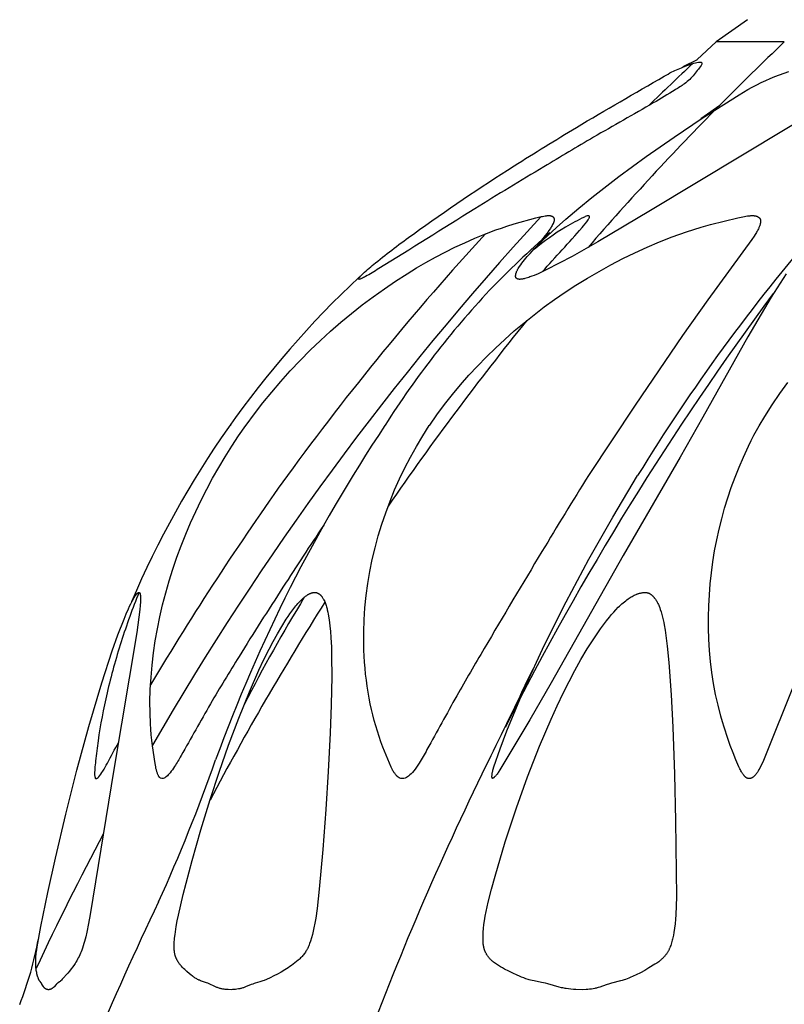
# Model space of a CAD drawing. Header units: millimetres. Extents: x 1250 to 1725, y 0 to 1655.
# Tile 115 of 256: x 1423 to 1441, y 1017 to 1040. Entities that reach past the tile are written whole.
import ezdxf

# ---------------------------------------------------------------- set-up
doc = ezdxf.new("R2010")
doc.units = ezdxf.units.MM
doc.header["$MEASUREMENT"] = 0
doc.layers.add('Crea2D$visibili$tangenti', color=7, linetype='Continuous', true_color=0x000000)

msp = doc.modelspace()

# ---------------------------------------------------------------- linework, layer by layer
at = {"layer": 'Crea2D$visibili$tangenti'}
for p, q in [((1440.469, 1040.46), (1439.721, 1039.927)), ((1439.721, 1039.927), (1439.271, 1039.51)), ((1441.353, 1039.927), (1439.721, 1039.927)), ((1438.934, 1039.337), (1439.273, 1039.508)), ((1439.358, 1038.094), (1439.808, 1038.417)), ((1428.117, 1030.757), (1428.108, 1030.745))]:
    msp.add_line(p, q, dxfattribs=at)
for points in [[(1442.512, 1038.521), (1438.154, 1035.89), (1436.89, 1035.143), (1436.28, 1034.795), (1435.971, 1034.629), (1435.657, 1034.47), (1435.561, 1034.425), (1435.465, 1034.381), (1435.367, 1034.339), (1435.318, 1034.32), (1435.268, 1034.302), (1435.239, 1034.291), (1435.209, 1034.282), (1435.179, 1034.273), (1435.149, 1034.265), (1435.134, 1034.261), (1435.119, 1034.258), (1435.104, 1034.255), (1435.089, 1034.252), (1435.073, 1034.25), (1435.058, 1034.248), (1435.042, 1034.246), (1435.027, 1034.245), (1435.024, 1034.245), (1435.022, 1034.245), (1435.02, 1034.245), (1435.017, 1034.245), (1435.014, 1034.245), (1435.012, 1034.245), (1435.009, 1034.246), (1435.006, 1034.246), (1435.003, 1034.246), (1435.001, 1034.247), (1434.998, 1034.247), (1434.995, 1034.248), (1434.992, 1034.249), (1434.989, 1034.249), (1434.986, 1034.25), (1434.983, 1034.251), (1434.98, 1034.252), (1434.977, 1034.253), (1434.974, 1034.254), (1434.971, 1034.255), (1434.968, 1034.256), (1434.966, 1034.257), (1434.963, 1034.259), (1434.96, 1034.26), (1434.958, 1034.262), (1434.955, 1034.263), (1434.954, 1034.264), (1434.953, 1034.265), (1434.952, 1034.266), (1434.95, 1034.266), (1434.949, 1034.267), (1434.948, 1034.268), (1434.947, 1034.269), (1434.946, 1034.27), (1434.945, 1034.271), (1434.944, 1034.272), (1434.943, 1034.273), (1434.942, 1034.274), (1434.941, 1034.275), (1434.941, 1034.276), (1434.94, 1034.277), (1434.939, 1034.278), (1434.938, 1034.278), (1434.938, 1034.279), (1434.937, 1034.28), (1434.936, 1034.281), (1434.936, 1034.282), (1434.935, 1034.284), (1434.934, 1034.285), (1434.934, 1034.286), (1434.933, 1034.287), (1434.933, 1034.288), (1434.932, 1034.289), (1434.932, 1034.29), (1434.931, 1034.291), (1434.931, 1034.292), (1434.931, 1034.293), (1434.93, 1034.294), (1434.93, 1034.296), (1434.93, 1034.297), (1434.929, 1034.299), (1434.928, 1034.301), (1434.928, 1034.304), (1434.927, 1034.306), (1434.927, 1034.309), (1434.927, 1034.311), (1434.927, 1034.314), (1434.926, 1034.316), (1434.926, 1034.319), (1434.926, 1034.321), (1434.926, 1034.324), (1434.926, 1034.326), (1434.926, 1034.329), (1434.927, 1034.334), (1434.927, 1034.339), (1434.928, 1034.345), (1434.928, 1034.35), (1434.93, 1034.357), (1434.931, 1034.364), (1434.932, 1034.371), (1434.934, 1034.377), (1434.935, 1034.384), (1434.937, 1034.391), (1434.939, 1034.398), (1434.941, 1034.404), (1434.944, 1034.411), (1434.946, 1034.417), (1434.948, 1034.424), (1434.951, 1034.43), (1434.957, 1034.443), (1434.963, 1034.455), (1434.969, 1034.468), (1434.975, 1034.48), (1434.982, 1034.492), (1434.99, 1034.504), (1435.004, 1034.527), (1435.02, 1034.551), (1435.049, 1034.592), (1435.079, 1034.633), (1435.109, 1034.673), (1435.14, 1034.712), (1435.205, 1034.789), (1435.271, 1034.865), (1435.371, 1034.974), (1435.474, 1035.081), (1435.579, 1035.186), (1435.686, 1035.289), (1435.904, 1035.49), (1436.128, 1035.686), (1436.438, 1035.949), (1436.753, 1036.206), (1437.394, 1036.706), (1438.05, 1037.186), (1438.717, 1037.652), (1439.388, 1038.101), (1440.273, 1038.663), (1440.482, 1038.786), (1440.587, 1038.845), (1440.693, 1038.902), (1440.801, 1038.956), (1440.91, 1039.008), (1441.018, 1039.056), (1441.127, 1039.101), (1441.237, 1039.143), (1441.348, 1039.182), (1441.461, 1039.219)], [(1426.432, 1022.308), (1426.43, 1022.31), (1426.428, 1022.311), (1426.425, 1022.313), (1426.423, 1022.315), (1426.421, 1022.317), (1426.419, 1022.318), (1426.417, 1022.32), (1426.415, 1022.322), (1426.413, 1022.324), (1426.411, 1022.326), (1426.409, 1022.328), (1426.407, 1022.33), (1426.406, 1022.332), (1426.404, 1022.334), (1426.402, 1022.337), (1426.401, 1022.339), (1426.397, 1022.343), (1426.394, 1022.348), (1426.392, 1022.352), (1426.389, 1022.357), (1426.386, 1022.362), (1426.384, 1022.367), (1426.379, 1022.377), (1426.372, 1022.392), (1426.365, 1022.407), (1426.359, 1022.423), (1426.353, 1022.438), (1426.348, 1022.454), (1426.343, 1022.47), (1426.339, 1022.486), (1426.335, 1022.502), (1426.33, 1022.522), (1426.326, 1022.541), (1426.319, 1022.58), (1426.306, 1022.658), (1426.242, 1023.083), (1426.226, 1023.214), (1426.213, 1023.345), (1426.202, 1023.476), (1426.194, 1023.608), (1426.184, 1023.871), (1426.182, 1024.135), (1426.19, 1024.428), (1426.207, 1024.72), (1426.232, 1025.012), (1426.267, 1025.303), (1426.309, 1025.593), (1426.36, 1025.882), (1426.418, 1026.169), (1426.484, 1026.454), (1426.558, 1026.742), (1426.64, 1027.028), (1426.729, 1027.311), (1426.825, 1027.593), (1426.928, 1027.871), (1427.037, 1028.148), (1427.153, 1028.421), (1427.276, 1028.692), (1427.405, 1028.96), (1427.54, 1029.225), (1427.681, 1029.487), (1427.828, 1029.745), (1427.98, 1030), (1428.138, 1030.252), (1428.302, 1030.5), (1428.471, 1030.745), (1428.48, 1030.757), (1428.678, 1031.025), (1428.882, 1031.287), (1429.093, 1031.545), (1429.309, 1031.798), (1429.538, 1032.053), (1429.773, 1032.303), (1430.015, 1032.547), (1430.262, 1032.785), (1430.503, 1033.006), (1430.75, 1033.221), (1431.002, 1033.431), (1431.259, 1033.634), (1431.521, 1033.83), (1431.787, 1034.021), (1432.058, 1034.204), (1432.334, 1034.381), (1432.557, 1034.517), (1432.783, 1034.648), (1433.012, 1034.774), (1433.243, 1034.896), (1433.477, 1035.012), (1433.713, 1035.123), (1433.952, 1035.228), (1434.193, 1035.327), (1434.455, 1035.427), (1434.587, 1035.473), (1434.72, 1035.518), (1434.892, 1035.571), (1435.411, 1035.715), (1435.474, 1035.731), (1435.537, 1035.746), (1435.569, 1035.753), (1435.601, 1035.759), (1435.634, 1035.765), (1435.667, 1035.769), (1435.685, 1035.771), (1435.693, 1035.772), (1435.702, 1035.773), (1435.711, 1035.773), (1435.72, 1035.773), (1435.729, 1035.773), (1435.733, 1035.773), (1435.737, 1035.773), (1435.742, 1035.772), (1435.746, 1035.772), (1435.75, 1035.772), (1435.754, 1035.771), (1435.758, 1035.77), (1435.762, 1035.769), (1435.767, 1035.769), (1435.771, 1035.767), (1435.774, 1035.766), (1435.778, 1035.765), (1435.782, 1035.764), (1435.786, 1035.762), (1435.788, 1035.761), (1435.79, 1035.761), (1435.792, 1035.76), (1435.794, 1035.759), (1435.795, 1035.758), (1435.797, 1035.757), (1435.799, 1035.756), (1435.801, 1035.755), (1435.803, 1035.754), (1435.805, 1035.752), (1435.807, 1035.751), (1435.809, 1035.749), (1435.811, 1035.748), (1435.813, 1035.746), (1435.815, 1035.745), (1435.817, 1035.743), (1435.818, 1035.742), (1435.82, 1035.74), (1435.822, 1035.738), (1435.824, 1035.736), (1435.825, 1035.735), (1435.827, 1035.733), (1435.829, 1035.731), (1435.83, 1035.729), (1435.832, 1035.727), (1435.833, 1035.725), (1435.835, 1035.723), (1435.836, 1035.721), (1435.837, 1035.719), (1435.839, 1035.717), (1435.84, 1035.715), (1435.841, 1035.713), (1435.842, 1035.71), (1435.843, 1035.708), (1435.844, 1035.706), (1435.845, 1035.704), (1435.846, 1035.702), (1435.846, 1035.699), (1435.847, 1035.697), (1435.848, 1035.695), (1435.848, 1035.693), (1435.849, 1035.691), (1435.849, 1035.69), (1435.849, 1035.688), (1435.85, 1035.686), (1435.85, 1035.684), (1435.85, 1035.683), (1435.85, 1035.681), (1435.85, 1035.679), (1435.85, 1035.678), (1435.85, 1035.676), (1435.85, 1035.674), (1435.85, 1035.67), (1435.85, 1035.667), (1435.85, 1035.663), (1435.85, 1035.66), (1435.849, 1035.656), (1435.849, 1035.652), (1435.848, 1035.649), (1435.847, 1035.645), (1435.846, 1035.642), (1435.845, 1035.638), (1435.844, 1035.634), (1435.843, 1035.631), (1435.841, 1035.623), (1435.838, 1035.616), (1435.835, 1035.609), (1435.832, 1035.601), (1435.829, 1035.594), (1435.823, 1035.58), (1435.812, 1035.557), (1435.8, 1035.535), (1435.788, 1035.514), (1435.776, 1035.493), (1435.764, 1035.472), (1435.751, 1035.452), (1435.724, 1035.413), (1435.681, 1035.354), (1435.636, 1035.295), (1435.545, 1035.182)], [(1432.158, 1022.308), (1432.155, 1022.31), (1432.151, 1022.311), (1432.148, 1022.313), (1432.145, 1022.314), (1432.142, 1022.316), (1432.139, 1022.317), (1432.135, 1022.319), (1432.132, 1022.321), (1432.129, 1022.323), (1432.126, 1022.325), (1432.124, 1022.327), (1432.121, 1022.329), (1432.115, 1022.333), (1432.11, 1022.337), (1432.104, 1022.342), (1432.099, 1022.347), (1432.094, 1022.351), (1432.089, 1022.356), (1432.084, 1022.361), (1432.079, 1022.366), (1432.07, 1022.377), (1432.058, 1022.391), (1432.046, 1022.406), (1432.035, 1022.422), (1432.024, 1022.437), (1432.013, 1022.453), (1432.003, 1022.469), (1431.993, 1022.485), (1431.984, 1022.502), (1431.975, 1022.519), (1431.966, 1022.537), (1431.95, 1022.573), (1431.754, 1023.048), (1431.706, 1023.174), (1431.662, 1023.301), (1431.62, 1023.429), (1431.581, 1023.558), (1431.545, 1023.688), (1431.511, 1023.819), (1431.48, 1023.95), (1431.452, 1024.082), (1431.424, 1024.224), (1431.399, 1024.366), (1431.377, 1024.509), (1431.357, 1024.652), (1431.34, 1024.796), (1431.326, 1024.94), (1431.314, 1025.084), (1431.305, 1025.228), (1431.299, 1025.373), (1431.295, 1025.517), (1431.294, 1025.807), (1431.304, 1026.096), (1431.324, 1026.385), (1431.353, 1026.675), (1431.392, 1026.964), (1431.441, 1027.252), (1431.499, 1027.538), (1431.566, 1027.822), (1431.643, 1028.104), (1431.728, 1028.383), (1431.821, 1028.66), (1431.924, 1028.933), (1432.034, 1029.204), (1432.153, 1029.471), (1432.279, 1029.734), (1432.414, 1029.993), (1432.556, 1030.248), (1432.706, 1030.499), (1432.863, 1030.745), (1432.872, 1030.757), (1433.046, 1031.005), (1433.228, 1031.248), (1433.415, 1031.487), (1433.609, 1031.72), (1433.809, 1031.948), (1434.015, 1032.171), (1434.227, 1032.388), (1434.444, 1032.601), (1434.667, 1032.809), (1434.896, 1033.011), (1435.13, 1033.208), (1435.369, 1033.399), (1435.612, 1033.584), (1435.86, 1033.764), (1436.112, 1033.937), (1436.368, 1034.104), (1436.642, 1034.274), (1436.921, 1034.437), (1437.203, 1034.593), (1437.49, 1034.741), (1437.78, 1034.883), (1438.074, 1035.016), (1438.371, 1035.142), (1438.671, 1035.26), (1439.016, 1035.384), (1439.19, 1035.441), (1439.365, 1035.495), (1439.584, 1035.556), (1440.245, 1035.718), (1440.321, 1035.735), (1440.397, 1035.751), (1440.436, 1035.758), (1440.474, 1035.764), (1440.494, 1035.766), (1440.513, 1035.768), (1440.533, 1035.769), (1440.553, 1035.771), (1440.576, 1035.772), (1440.588, 1035.772), (1440.6, 1035.772), (1440.612, 1035.771), (1440.623, 1035.77), (1440.635, 1035.769), (1440.64, 1035.768), (1440.646, 1035.768), (1440.652, 1035.767), (1440.657, 1035.766), (1440.663, 1035.764), (1440.669, 1035.763), (1440.674, 1035.762), (1440.68, 1035.76), (1440.685, 1035.759), (1440.69, 1035.757), (1440.696, 1035.755), (1440.701, 1035.753), (1440.706, 1035.75), (1440.711, 1035.748), (1440.716, 1035.745), (1440.721, 1035.743), (1440.726, 1035.74), (1440.731, 1035.737), (1440.735, 1035.734), (1440.739, 1035.731), (1440.743, 1035.728), (1440.747, 1035.725), (1440.75, 1035.722), (1440.754, 1035.718), (1440.756, 1035.717), (1440.757, 1035.715), (1440.759, 1035.713), (1440.761, 1035.711), (1440.762, 1035.709), (1440.764, 1035.707), (1440.765, 1035.706), (1440.767, 1035.704), (1440.768, 1035.702), (1440.77, 1035.7), (1440.771, 1035.698), (1440.772, 1035.696), (1440.773, 1035.694), (1440.775, 1035.692), (1440.776, 1035.689), (1440.777, 1035.687), (1440.778, 1035.685), (1440.779, 1035.683), (1440.78, 1035.681), (1440.781, 1035.679), (1440.782, 1035.676), (1440.783, 1035.673), (1440.783, 1035.67), (1440.784, 1035.667), (1440.785, 1035.664), (1440.785, 1035.661), (1440.786, 1035.658), (1440.786, 1035.655), (1440.786, 1035.652), (1440.787, 1035.649), (1440.787, 1035.646), (1440.787, 1035.643), (1440.787, 1035.64), (1440.787, 1035.636), (1440.787, 1035.633), (1440.787, 1035.63), (1440.786, 1035.624), (1440.785, 1035.617), (1440.784, 1035.611), (1440.783, 1035.604), (1440.782, 1035.598), (1440.781, 1035.592), (1440.778, 1035.579), (1440.774, 1035.562), (1440.769, 1035.546), (1440.764, 1035.53), (1440.759, 1035.515), (1440.753, 1035.5), (1440.747, 1035.485), (1440.74, 1035.47), (1440.733, 1035.455), (1440.722, 1035.433), (1440.71, 1035.41), (1440.698, 1035.388), (1440.685, 1035.365), (1440.657, 1035.321), (1440.629, 1035.277), (1440.576, 1035.198), (1439.523, 1033.758), (1438.921, 1032.904), (1437.788, 1031.231), (1436.668, 1029.549)], [(1441.401, 1034.381), (1441.041, 1033.818), (1440.478, 1032.872), (1439.405, 1030.949), (1438.862, 1029.991), (1437.502, 1027.634), (1435.779, 1024.585), (1435.27, 1023.699), (1434.549, 1022.505), (1434.511, 1022.445), (1434.498, 1022.425), (1434.483, 1022.405), (1434.476, 1022.395), (1434.468, 1022.385), (1434.46, 1022.375), (1434.451, 1022.365), (1434.442, 1022.355), (1434.433, 1022.345), (1434.425, 1022.336), (1434.416, 1022.327), (1434.412, 1022.323), (1434.407, 1022.32), (1434.403, 1022.316), (1434.401, 1022.314), (1434.399, 1022.313), (1434.397, 1022.311), (1434.395, 1022.31), (1434.393, 1022.309), (1434.391, 1022.308), (1434.389, 1022.306), (1434.389, 1022.306), (1434.388, 1022.306), (1434.387, 1022.305), (1434.386, 1022.305), (1434.385, 1022.304), (1434.384, 1022.304), (1434.383, 1022.304), (1434.382, 1022.303), (1434.382, 1022.303), (1434.381, 1022.303), (1434.381, 1022.303), (1434.38, 1022.303), (1434.38, 1022.303), (1434.38, 1022.303), (1434.379, 1022.303), (1434.379, 1022.303), (1434.378, 1022.302), (1434.378, 1022.302), (1434.378, 1022.302), (1434.377, 1022.302), (1434.377, 1022.302), (1434.377, 1022.302), (1434.376, 1022.302), (1434.376, 1022.302), (1434.376, 1022.302), (1434.375, 1022.302), (1434.375, 1022.303), (1434.375, 1022.303), (1434.374, 1022.303), (1434.374, 1022.303), (1434.374, 1022.303), (1434.373, 1022.303), (1434.373, 1022.303), (1434.373, 1022.303), (1434.373, 1022.303), (1434.373, 1022.303), (1434.373, 1022.303), (1434.372, 1022.303), (1434.372, 1022.303), (1434.372, 1022.304), (1434.372, 1022.304), (1434.371, 1022.304), (1434.371, 1022.304), (1434.371, 1022.304), (1434.371, 1022.304), (1434.37, 1022.305), (1434.37, 1022.305), (1434.37, 1022.305), (1434.37, 1022.305), (1434.37, 1022.305), (1434.369, 1022.306), (1434.369, 1022.306), (1434.369, 1022.306), (1434.369, 1022.306), (1434.368, 1022.306), (1434.368, 1022.307), (1434.368, 1022.307), (1434.368, 1022.307), (1434.368, 1022.308), (1434.368, 1022.308), (1434.367, 1022.308), (1434.367, 1022.308), (1434.367, 1022.309), (1434.366, 1022.31), (1434.366, 1022.31), (1434.366, 1022.311), (1434.365, 1022.312), (1434.365, 1022.313), (1434.365, 1022.313), (1434.365, 1022.314), (1434.364, 1022.315), (1434.364, 1022.316), (1434.364, 1022.317), (1434.364, 1022.317), (1434.363, 1022.319), (1434.363, 1022.321), (1434.363, 1022.323), (1434.362, 1022.325), (1434.362, 1022.327), (1434.362, 1022.329), (1434.361, 1022.334), (1434.361, 1022.338), (1434.361, 1022.343), (1434.361, 1022.348), (1434.361, 1022.353), (1434.361, 1022.363), (1434.362, 1022.377), (1434.363, 1022.391), (1434.365, 1022.405), (1434.367, 1022.419), (1434.369, 1022.432), (1434.372, 1022.446), (1434.375, 1022.459), (1434.378, 1022.472), (1434.385, 1022.498), (1434.392, 1022.524), (1434.408, 1022.574), (1434.558, 1023.009), (1434.72, 1023.439), (1434.928, 1023.96), (1435.148, 1024.476), (1435.616, 1025.495), (1436.132, 1026.53), (1436.678, 1027.55), (1437.251, 1028.556), (1437.845, 1029.549)], [(1441.609, 1024.617), (1440.854, 1022.733), (1440.82, 1022.656), (1440.785, 1022.582), (1440.767, 1022.547), (1440.747, 1022.511), (1440.737, 1022.494), (1440.727, 1022.477), (1440.716, 1022.46), (1440.705, 1022.443), (1440.693, 1022.427), (1440.681, 1022.411), (1440.669, 1022.395), (1440.656, 1022.379), (1440.647, 1022.369), (1440.638, 1022.359), (1440.633, 1022.355), (1440.628, 1022.35), (1440.623, 1022.345), (1440.618, 1022.341), (1440.613, 1022.337), (1440.608, 1022.332), (1440.603, 1022.328), (1440.597, 1022.325), (1440.592, 1022.321), (1440.589, 1022.319), (1440.586, 1022.317), (1440.583, 1022.316), (1440.58, 1022.314), (1440.577, 1022.313), (1440.574, 1022.311), (1440.57, 1022.309), (1440.565, 1022.307), (1440.561, 1022.305), (1440.556, 1022.304), (1440.551, 1022.302), (1440.546, 1022.301), (1440.542, 1022.299), (1440.537, 1022.298), (1440.532, 1022.298), (1440.527, 1022.297), (1440.525, 1022.296), (1440.522, 1022.296), (1440.52, 1022.296), (1440.518, 1022.296), (1440.515, 1022.296), (1440.513, 1022.296), (1440.51, 1022.296), (1440.508, 1022.296), (1440.506, 1022.296), (1440.503, 1022.296), (1440.501, 1022.296), (1440.499, 1022.296), (1440.496, 1022.296), (1440.494, 1022.297), (1440.492, 1022.297), (1440.49, 1022.298), (1440.487, 1022.298), (1440.485, 1022.299), (1440.483, 1022.299), (1440.481, 1022.3), (1440.479, 1022.3), (1440.476, 1022.301), (1440.474, 1022.302), (1440.472, 1022.302), (1440.47, 1022.303), (1440.468, 1022.304), (1440.466, 1022.305), (1440.464, 1022.306), (1440.459, 1022.308), (1440.455, 1022.31), (1440.451, 1022.312), (1440.447, 1022.315), (1440.443, 1022.317), (1440.439, 1022.32), (1440.436, 1022.323), (1440.432, 1022.326), (1440.428, 1022.329), (1440.424, 1022.332), (1440.421, 1022.335), (1440.417, 1022.338), (1440.413, 1022.342), (1440.41, 1022.345), (1440.403, 1022.352), (1440.396, 1022.359), (1440.39, 1022.367), (1440.383, 1022.375), (1440.377, 1022.382), (1440.368, 1022.394), (1440.36, 1022.406), (1440.352, 1022.418), (1440.344, 1022.43), (1440.337, 1022.442), (1440.33, 1022.454), (1440.316, 1022.478), (1440.303, 1022.503), (1440.291, 1022.528), (1440.268, 1022.579), (1440.196, 1022.745), (1440.127, 1022.914), (1440.061, 1023.085), (1439.999, 1023.257), (1439.911, 1023.524), (1439.871, 1023.658), (1439.833, 1023.792), (1439.768, 1024.05), (1439.711, 1024.31), (1439.663, 1024.571), (1439.623, 1024.835), (1439.591, 1025.099), (1439.567, 1025.364), (1439.551, 1025.63), (1439.542, 1025.897), (1439.541, 1026.163), (1439.547, 1026.429), (1439.56, 1026.694), (1439.58, 1026.959), (1439.608, 1027.223), (1439.643, 1027.486), (1439.686, 1027.749), (1439.736, 1028.01), (1439.792, 1028.264), (1439.855, 1028.517), (1439.925, 1028.768), (1440.002, 1029.017), (1440.085, 1029.264), (1440.175, 1029.509), (1440.272, 1029.751), (1440.374, 1029.991), (1440.495, 1030.255), (1440.559, 1030.385), (1440.625, 1030.513), (1440.688, 1030.628), (1440.753, 1030.742), (1440.887, 1030.966), (1441.064, 1031.24), (1441.249, 1031.51), (1441.441, 1031.773)]]:
    msp.add_lwpolyline(points, dxfattribs=at)
msp.add_lwpolyline([(1434.303, 1033.984, 0.046269), (1431.808, 1030.757), (1431.799, 1030.745, 0.059694), (1427.752, 1022.746)], format="xyb", dxfattribs=at)
for points in [[(1425.917, 1026.753), (1425.917, 1026.753), (1425.918, 1026.753), (1425.918, 1026.753), (1425.919, 1026.753), (1425.919, 1026.753), (1425.919, 1026.753), (1425.92, 1026.753), (1425.92, 1026.753), (1425.92, 1026.753), (1425.921, 1026.753), (1425.921, 1026.753), (1425.921, 1026.752), (1425.922, 1026.752), (1425.922, 1026.752), (1425.922, 1026.752), (1425.923, 1026.752), (1425.923, 1026.752), (1425.923, 1026.752), (1425.924, 1026.752), (1425.924, 1026.752), (1425.924, 1026.751), (1425.925, 1026.751), (1425.925, 1026.751), (1425.925, 1026.751), (1425.926, 1026.751), (1425.926, 1026.751), (1425.927, 1026.75), (1425.927, 1026.75), (1425.928, 1026.75), (1425.928, 1026.749), (1425.929, 1026.749), (1425.929, 1026.748), (1425.93, 1026.748), (1425.93, 1026.747), (1425.931, 1026.747), (1425.931, 1026.746), (1425.932, 1026.746), (1425.932, 1026.745), (1425.933, 1026.745), (1425.934, 1026.744), (1425.935, 1026.743), (1425.936, 1026.741), (1425.936, 1026.74), (1425.937, 1026.739), (1425.938, 1026.738), (1425.939, 1026.736), (1425.94, 1026.735), (1425.94, 1026.734), (1425.941, 1026.733), (1425.942, 1026.731), (1425.942, 1026.73), (1425.943, 1026.729), (1425.943, 1026.727), (1425.944, 1026.726), (1425.945, 1026.723), (1425.946, 1026.721), (1425.947, 1026.718), (1425.947, 1026.715), (1425.948, 1026.712), (1425.949, 1026.709), (1425.95, 1026.703), (1425.951, 1026.698), (1425.953, 1026.687), (1425.954, 1026.676), (1425.955, 1026.666), (1425.956, 1026.655), (1425.957, 1026.645), (1425.957, 1026.634), (1425.958, 1026.613), (1425.957, 1026.592), (1425.957, 1026.57), (1425.955, 1026.528), (1425.948, 1026.435), (1425.94, 1026.343), (1425.919, 1026.159), (1425.865, 1025.793), (1425.321, 1022.511), (1424.754, 1019.04), (1424.715, 1018.828), (1424.671, 1018.617), (1424.646, 1018.508), (1424.619, 1018.4), (1424.603, 1018.346), (1424.587, 1018.292), (1424.569, 1018.24), (1424.55, 1018.187), (1424.536, 1018.15), (1424.52, 1018.114), (1424.504, 1018.077), (1424.486, 1018.041), (1424.468, 1018.006), (1424.449, 1017.971), (1424.43, 1017.936), (1424.409, 1017.902), (1424.391, 1017.874), (1424.373, 1017.847), (1424.336, 1017.794), (1424.297, 1017.742), (1424.256, 1017.69), (1424.214, 1017.64), (1424.084, 1017.493), (1424.063, 1017.47), (1424.057, 1017.465), (1424.052, 1017.459), (1424.046, 1017.454), (1424.04, 1017.449), (1424.036, 1017.445), (1424.031, 1017.441), (1424.022, 1017.434), (1423.983, 1017.407), (1423.973, 1017.399), (1423.969, 1017.396), (1423.964, 1017.392), (1423.96, 1017.389), (1423.956, 1017.385), (1423.949, 1017.379), (1423.942, 1017.372), (1423.935, 1017.364), (1423.887, 1017.313), (1423.88, 1017.305), (1423.873, 1017.298), (1423.865, 1017.292), (1423.862, 1017.288), (1423.858, 1017.285), (1423.854, 1017.282), (1423.85, 1017.279), (1423.845, 1017.275), (1423.84, 1017.272), (1423.834, 1017.269), (1423.829, 1017.265), (1423.824, 1017.262), (1423.818, 1017.259), (1423.813, 1017.257), (1423.807, 1017.254), (1423.804, 1017.253), (1423.801, 1017.252), (1423.798, 1017.251), (1423.795, 1017.25), (1423.792, 1017.249), (1423.789, 1017.248), (1423.786, 1017.247), (1423.783, 1017.246), (1423.78, 1017.246), (1423.777, 1017.245), (1423.774, 1017.245), (1423.771, 1017.244), (1423.768, 1017.244), (1423.765, 1017.243), (1423.762, 1017.243), (1423.759, 1017.243), (1423.756, 1017.242), (1423.752, 1017.242), (1423.748, 1017.243), (1423.745, 1017.243), (1423.741, 1017.243), (1423.738, 1017.244), (1423.734, 1017.244), (1423.731, 1017.245), (1423.727, 1017.246), (1423.724, 1017.247), (1423.721, 1017.248), (1423.717, 1017.249), (1423.714, 1017.25), (1423.711, 1017.251), (1423.707, 1017.253), (1423.704, 1017.254), (1423.701, 1017.256), (1423.698, 1017.257), (1423.694, 1017.259), (1423.691, 1017.261), (1423.688, 1017.262), (1423.685, 1017.264), (1423.682, 1017.266), (1423.679, 1017.268), (1423.676, 1017.271), (1423.674, 1017.273), (1423.671, 1017.275), (1423.668, 1017.277), (1423.665, 1017.28), (1423.663, 1017.282), (1423.66, 1017.285), (1423.658, 1017.287), (1423.655, 1017.29), (1423.652, 1017.293), (1423.65, 1017.297), (1423.647, 1017.3), (1423.644, 1017.303), (1423.642, 1017.306), (1423.637, 1017.313), (1423.633, 1017.32), (1423.628, 1017.327), (1423.599, 1017.378), (1423.594, 1017.385), (1423.59, 1017.392), (1423.585, 1017.399), (1423.58, 1017.405), (1423.553, 1017.437), (1423.548, 1017.444), (1423.546, 1017.447), (1423.544, 1017.45), (1423.542, 1017.453), (1423.54, 1017.456), (1423.536, 1017.462), (1423.533, 1017.467), (1423.53, 1017.473), (1423.527, 1017.479), (1423.524, 1017.485), (1423.519, 1017.498), (1423.513, 1017.51), (1423.508, 1017.523), (1423.504, 1017.535), (1423.499, 1017.548), (1423.495, 1017.561), (1423.491, 1017.574), (1423.488, 1017.587), (1423.484, 1017.6), (1423.478, 1017.626), (1423.473, 1017.653), (1423.468, 1017.679), (1423.464, 1017.706), (1423.46, 1017.738), (1423.456, 1017.77), (1423.453, 1017.803), (1423.451, 1017.835), (1423.45, 1017.868), (1423.449, 1017.9), (1423.45, 1017.933), (1423.45, 1017.965), (1423.452, 1018.004), (1423.455, 1018.042), (1423.459, 1018.08), (1423.463, 1018.118), (1423.474, 1018.194), (1423.486, 1018.27), (1423.574, 1018.752), (1423.742, 1019.573), (1423.923, 1020.391), (1424.17, 1021.447), (1424.434, 1022.499), (1424.719, 1023.545), (1425.028, 1024.585), (1425.28, 1025.354), (1425.416, 1025.735), (1425.563, 1026.112), (1425.614, 1026.236), (1425.668, 1026.359), (1425.696, 1026.419), (1425.726, 1026.48), (1425.756, 1026.539), (1425.788, 1026.599), (1425.804, 1026.628), (1425.813, 1026.642), (1425.822, 1026.656), (1425.831, 1026.67), (1425.84, 1026.684), (1425.85, 1026.697), (1425.855, 1026.704), (1425.86, 1026.71), (1425.867, 1026.719), (1425.871, 1026.723), (1425.875, 1026.727), (1425.879, 1026.731), (1425.881, 1026.732), (1425.883, 1026.734), (1425.885, 1026.736), (1425.887, 1026.738), (1425.889, 1026.74), (1425.891, 1026.741), (1425.894, 1026.743), (1425.895, 1026.744), (1425.897, 1026.745), (1425.899, 1026.746), (1425.9, 1026.747), (1425.902, 1026.748), (1425.903, 1026.749), (1425.904, 1026.749), (1425.905, 1026.75), (1425.906, 1026.75), (1425.907, 1026.75), (1425.907, 1026.751), (1425.908, 1026.751), (1425.909, 1026.751), (1425.91, 1026.752), (1425.911, 1026.752), (1425.912, 1026.752), (1425.913, 1026.752), (1425.913, 1026.752), (1425.914, 1026.753), (1425.915, 1026.753), (1425.916, 1026.753)], [(1430.121, 1026.753), (1430.124, 1026.753), (1430.127, 1026.753), (1430.13, 1026.753), (1430.134, 1026.752), (1430.137, 1026.752), (1430.14, 1026.752), (1430.143, 1026.751), (1430.146, 1026.751), (1430.15, 1026.75), (1430.153, 1026.75), (1430.156, 1026.749), (1430.159, 1026.748), (1430.166, 1026.747), (1430.172, 1026.745), (1430.178, 1026.743), (1430.184, 1026.741), (1430.19, 1026.738), (1430.196, 1026.736), (1430.202, 1026.733), (1430.208, 1026.73), (1430.214, 1026.727), (1430.219, 1026.723), (1430.223, 1026.721), (1430.227, 1026.719), (1430.23, 1026.716), (1430.233, 1026.714), (1430.237, 1026.711), (1430.24, 1026.708), (1430.243, 1026.706), (1430.247, 1026.703), (1430.253, 1026.697), (1430.259, 1026.691), (1430.265, 1026.685), (1430.271, 1026.679), (1430.276, 1026.673), (1430.282, 1026.666), (1430.287, 1026.659), (1430.292, 1026.652), (1430.297, 1026.645), (1430.302, 1026.638), (1430.312, 1026.624), (1430.319, 1026.613), (1430.325, 1026.602), (1430.332, 1026.59), (1430.338, 1026.579), (1430.344, 1026.567), (1430.349, 1026.556), (1430.36, 1026.532), (1430.37, 1026.508), (1430.38, 1026.484), (1430.388, 1026.46), (1430.396, 1026.435), (1430.404, 1026.41), (1430.411, 1026.385), (1430.417, 1026.359), (1430.423, 1026.334), (1430.434, 1026.283), (1430.443, 1026.231), (1430.466, 1026.092), (1430.483, 1025.953), (1430.497, 1025.814), (1430.507, 1025.675), (1430.52, 1025.442), (1430.526, 1025.208), (1430.528, 1024.739), (1430.516, 1024.062), (1430.492, 1023.386), (1430.446, 1022.469), (1430.388, 1021.553), (1430.317, 1020.599), (1430.232, 1019.646), (1430.181, 1019.184), (1430.147, 1018.954), (1430.127, 1018.839), (1430.104, 1018.725), (1430.087, 1018.645), (1430.067, 1018.565), (1430.045, 1018.485), (1430.021, 1018.406), (1430.001, 1018.348), (1429.99, 1018.32), (1429.979, 1018.292), (1429.967, 1018.264), (1429.954, 1018.237), (1429.948, 1018.224), (1429.941, 1018.21), (1429.934, 1018.197), (1429.926, 1018.184), (1429.913, 1018.162), (1429.899, 1018.141), (1429.884, 1018.12), (1429.869, 1018.099), (1429.853, 1018.079), (1429.837, 1018.06), (1429.82, 1018.04), (1429.802, 1018.022), (1429.784, 1018.003), (1429.766, 1017.985), (1429.747, 1017.967), (1429.727, 1017.95), (1429.688, 1017.916), (1429.648, 1017.883), (1429.609, 1017.853), (1429.569, 1017.824), (1429.529, 1017.795), (1429.488, 1017.768), (1429.446, 1017.741), (1429.405, 1017.715), (1429.32, 1017.665), (1429.233, 1017.618), (1429.145, 1017.573), (1429.056, 1017.53), (1428.967, 1017.49), (1428.912, 1017.466), (1428.884, 1017.455), (1428.856, 1017.445), (1428.834, 1017.438), (1428.811, 1017.431), (1428.698, 1017.399), (1428.676, 1017.392), (1428.658, 1017.386), (1428.641, 1017.379), (1428.606, 1017.366), (1428.469, 1017.31), (1428.434, 1017.297), (1428.417, 1017.291), (1428.399, 1017.285), (1428.382, 1017.28), (1428.365, 1017.275), (1428.348, 1017.271), (1428.331, 1017.267), (1428.314, 1017.264), (1428.297, 1017.26), (1428.262, 1017.255), (1428.228, 1017.25), (1428.193, 1017.247), (1428.158, 1017.244), (1428.123, 1017.243), (1428.05, 1017.245), (1428.014, 1017.248), (1427.977, 1017.251), (1427.959, 1017.253), (1427.94, 1017.256), (1427.922, 1017.259), (1427.904, 1017.262), (1427.886, 1017.266), (1427.868, 1017.27), (1427.851, 1017.275), (1427.833, 1017.28), (1427.816, 1017.285), (1427.798, 1017.292), (1427.781, 1017.298), (1427.764, 1017.305), (1427.73, 1017.32), (1427.597, 1017.383), (1427.563, 1017.398), (1427.535, 1017.409), (1427.394, 1017.459), (1427.366, 1017.47), (1427.353, 1017.475), (1427.339, 1017.482), (1427.321, 1017.491), (1427.302, 1017.5), (1427.284, 1017.511), (1427.266, 1017.521), (1427.248, 1017.533), (1427.231, 1017.544), (1427.213, 1017.556), (1427.196, 1017.569), (1427.163, 1017.595), (1427.13, 1017.621), (1427.066, 1017.677), (1427.013, 1017.726), (1426.987, 1017.751), (1426.962, 1017.777), (1426.938, 1017.803), (1426.926, 1017.817), (1426.914, 1017.83), (1426.903, 1017.844), (1426.892, 1017.858), (1426.881, 1017.873), (1426.871, 1017.888), (1426.859, 1017.906), (1426.847, 1017.924), (1426.836, 1017.943), (1426.826, 1017.963), (1426.821, 1017.973), (1426.816, 1017.982), (1426.812, 1017.992), (1426.807, 1018.003), (1426.803, 1018.013), (1426.799, 1018.023), (1426.795, 1018.033), (1426.792, 1018.043), (1426.788, 1018.057), (1426.784, 1018.071), (1426.78, 1018.085), (1426.777, 1018.099), (1426.774, 1018.113), (1426.772, 1018.127), (1426.769, 1018.141), (1426.767, 1018.156), (1426.766, 1018.17), (1426.764, 1018.184), (1426.762, 1018.213), (1426.761, 1018.242), (1426.76, 1018.271), (1426.76, 1018.301), (1426.761, 1018.331), (1426.762, 1018.361), (1426.764, 1018.392), (1426.768, 1018.435), (1426.772, 1018.478), (1426.783, 1018.564), (1426.811, 1018.752), (1426.836, 1018.891), (1426.863, 1019.029), (1426.918, 1019.274), (1426.977, 1019.518), (1427.192, 1020.333), (1427.401, 1021.067), (1427.624, 1021.797), (1427.837, 1022.45), (1428.063, 1023.098), (1428.305, 1023.74), (1428.563, 1024.376), (1428.789, 1024.89), (1428.909, 1025.144), (1429.034, 1025.396), (1429.129, 1025.579), (1429.228, 1025.759), (1429.332, 1025.937), (1429.442, 1026.112), (1429.485, 1026.177), (1429.529, 1026.242), (1429.574, 1026.305), (1429.622, 1026.367), (1429.671, 1026.428), (1429.696, 1026.457), (1429.722, 1026.487), (1429.748, 1026.515), (1429.775, 1026.543), (1429.803, 1026.571), (1429.831, 1026.598), (1429.848, 1026.613), (1429.866, 1026.629), (1429.884, 1026.644), (1429.902, 1026.659), (1429.921, 1026.673), (1429.93, 1026.679), (1429.94, 1026.686), (1429.95, 1026.692), (1429.959, 1026.699), (1429.969, 1026.704), (1429.98, 1026.71), (1429.988, 1026.715), (1429.996, 1026.719), (1430.005, 1026.723), (1430.013, 1026.727), (1430.022, 1026.73), (1430.03, 1026.734), (1430.039, 1026.737), (1430.048, 1026.74), (1430.057, 1026.743), (1430.066, 1026.745), (1430.075, 1026.747), (1430.084, 1026.749), (1430.088, 1026.75), (1430.093, 1026.751), (1430.097, 1026.751), (1430.102, 1026.752), (1430.107, 1026.752), (1430.111, 1026.753), (1430.116, 1026.753)], [(1438.023, 1026.753), (1438.027, 1026.753), (1438.031, 1026.753), (1438.034, 1026.753), (1438.038, 1026.752), (1438.042, 1026.752), (1438.046, 1026.752), (1438.05, 1026.751), (1438.054, 1026.751), (1438.057, 1026.75), (1438.061, 1026.749), (1438.069, 1026.748), (1438.076, 1026.746), (1438.083, 1026.744), (1438.09, 1026.742), (1438.097, 1026.739), (1438.104, 1026.737), (1438.111, 1026.734), (1438.118, 1026.731), (1438.125, 1026.727), (1438.131, 1026.724), (1438.138, 1026.72), (1438.144, 1026.716), (1438.151, 1026.712), (1438.157, 1026.708), (1438.163, 1026.704), (1438.169, 1026.699), (1438.175, 1026.695), (1438.181, 1026.69), (1438.187, 1026.685), (1438.192, 1026.68), (1438.198, 1026.675), (1438.204, 1026.67), (1438.209, 1026.665), (1438.22, 1026.654), (1438.23, 1026.642), (1438.237, 1026.634), (1438.244, 1026.626), (1438.25, 1026.618), (1438.257, 1026.61), (1438.263, 1026.601), (1438.269, 1026.593), (1438.281, 1026.575), (1438.292, 1026.558), (1438.303, 1026.54), (1438.313, 1026.521), (1438.323, 1026.502), (1438.332, 1026.483), (1438.341, 1026.464), (1438.349, 1026.445), (1438.357, 1026.425), (1438.372, 1026.385), (1438.386, 1026.345), (1438.406, 1026.284), (1438.424, 1026.222), (1438.44, 1026.16), (1438.455, 1026.098), (1438.468, 1026.036), (1438.48, 1025.973), (1438.502, 1025.847), (1438.531, 1025.655), (1438.555, 1025.462), (1438.592, 1025.074), (1438.647, 1024.3), (1438.686, 1023.526), (1438.727, 1022.404), (1438.754, 1021.281), (1438.772, 1019.464), (1438.767, 1019.25), (1438.757, 1019.036), (1438.749, 1018.93), (1438.739, 1018.823), (1438.726, 1018.717), (1438.711, 1018.61), (1438.7, 1018.548), (1438.688, 1018.486), (1438.682, 1018.455), (1438.674, 1018.425), (1438.666, 1018.394), (1438.658, 1018.364), (1438.649, 1018.335), (1438.638, 1018.305), (1438.627, 1018.276), (1438.616, 1018.247), (1438.609, 1018.233), (1438.603, 1018.219), (1438.596, 1018.205), (1438.589, 1018.191), (1438.582, 1018.177), (1438.574, 1018.164), (1438.566, 1018.15), (1438.558, 1018.137), (1438.549, 1018.123), (1438.541, 1018.11), (1438.532, 1018.097), (1438.522, 1018.085), (1438.513, 1018.072), (1438.503, 1018.06), (1438.493, 1018.048), (1438.482, 1018.036), (1438.472, 1018.024), (1438.461, 1018.012), (1438.45, 1018.001), (1438.439, 1017.99), (1438.427, 1017.979), (1438.416, 1017.968), (1438.404, 1017.957), (1438.392, 1017.947), (1438.371, 1017.93), (1438.349, 1017.914), (1438.327, 1017.898), (1438.305, 1017.882), (1438.26, 1017.853), (1438.114, 1017.764), (1438.014, 1017.706), (1437.912, 1017.65), (1437.808, 1017.597), (1437.738, 1017.564), (1437.667, 1017.533), (1437.631, 1017.518), (1437.595, 1017.504), (1437.558, 1017.491), (1437.522, 1017.479), (1437.478, 1017.466), (1437.435, 1017.453), (1437.217, 1017.396), (1437.173, 1017.384), (1437.095, 1017.357), (1436.939, 1017.304), (1436.899, 1017.292), (1436.879, 1017.286), (1436.859, 1017.281), (1436.839, 1017.277), (1436.819, 1017.272), (1436.779, 1017.265), (1436.738, 1017.259), (1436.697, 1017.254), (1436.656, 1017.25), (1436.615, 1017.247), (1436.533, 1017.243), (1436.364, 1017.247), (1436.308, 1017.25), (1436.251, 1017.255), (1436.195, 1017.261), (1436.139, 1017.268), (1436.112, 1017.273), (1436.084, 1017.278), (1436.056, 1017.284), (1436.028, 1017.29), (1435.972, 1017.304), (1435.694, 1017.383), (1435.638, 1017.397), (1435.548, 1017.417), (1435.368, 1017.453), (1435.323, 1017.463), (1435.279, 1017.474), (1435.252, 1017.482), (1435.225, 1017.49), (1435.172, 1017.507), (1435.12, 1017.526), (1435.068, 1017.546), (1435.016, 1017.567), (1434.965, 1017.59), (1434.863, 1017.636), (1434.761, 1017.685), (1434.661, 1017.737), (1434.612, 1017.764), (1434.563, 1017.793), (1434.516, 1017.822), (1434.468, 1017.854), (1434.445, 1017.87), (1434.421, 1017.887), (1434.398, 1017.905), (1434.376, 1017.923), (1434.361, 1017.936), (1434.346, 1017.95), (1434.332, 1017.963), (1434.318, 1017.977), (1434.305, 1017.991), (1434.292, 1018.006), (1434.28, 1018.021), (1434.268, 1018.037), (1434.26, 1018.047), (1434.253, 1018.057), (1434.246, 1018.068), (1434.24, 1018.078), (1434.233, 1018.089), (1434.227, 1018.1), (1434.221, 1018.111), (1434.215, 1018.122), (1434.209, 1018.133), (1434.204, 1018.144), (1434.199, 1018.156), (1434.194, 1018.167), (1434.19, 1018.179), (1434.185, 1018.191), (1434.181, 1018.202), (1434.178, 1018.214), (1434.172, 1018.233), (1434.167, 1018.252), (1434.163, 1018.272), (1434.16, 1018.291), (1434.156, 1018.311), (1434.154, 1018.33), (1434.152, 1018.35), (1434.15, 1018.37), (1434.149, 1018.39), (1434.148, 1018.41), (1434.147, 1018.45), (1434.147, 1018.49), (1434.149, 1018.53), (1434.153, 1018.621), (1434.16, 1018.711), (1434.17, 1018.801), (1434.183, 1018.89), (1434.201, 1019.003), (1434.223, 1019.116), (1434.274, 1019.341), (1434.351, 1019.65), (1434.435, 1019.958), (1434.678, 1020.783), (1434.946, 1021.6), (1435.212, 1022.341), (1435.5, 1023.075), (1435.776, 1023.721), (1435.921, 1024.04), (1436.073, 1024.357), (1436.206, 1024.622), (1436.345, 1024.884), (1436.489, 1025.143), (1436.641, 1025.398), (1436.764, 1025.594), (1436.892, 1025.787), (1436.959, 1025.882), (1437.028, 1025.975), (1437.098, 1026.068), (1437.17, 1026.158), (1437.221, 1026.22), (1437.273, 1026.28), (1437.326, 1026.338), (1437.381, 1026.396), (1437.409, 1026.423), (1437.438, 1026.45), (1437.467, 1026.477), (1437.497, 1026.503), (1437.528, 1026.528), (1437.559, 1026.553), (1437.59, 1026.577), (1437.622, 1026.6), (1437.645, 1026.615), (1437.668, 1026.63), (1437.691, 1026.644), (1437.715, 1026.658), (1437.738, 1026.671), (1437.763, 1026.683), (1437.787, 1026.694), (1437.812, 1026.705), (1437.824, 1026.71), (1437.837, 1026.715), (1437.85, 1026.72), (1437.862, 1026.724), (1437.875, 1026.728), (1437.888, 1026.732), (1437.901, 1026.735), (1437.915, 1026.738), (1437.928, 1026.741), (1437.941, 1026.744), (1437.954, 1026.746), (1437.968, 1026.748), (1437.981, 1026.75), (1437.995, 1026.751), (1438.009, 1026.752)]]:
    msp.add_lwpolyline(points, close=True, dxfattribs=at)
for centre, radius, start, end in [((1488.463, 990.288), 68.435, 133.50308, 135.31158), ((1486.915, 988.447), 69.839, 133.13637, 134.32886), ((1489.108, 989.658), 69.337, 135.34822, 139.14892), ((1487.761, 987.655), 70.997, 137.36299, 150.05551), ((1482.932, 990.601), 66.146, 137.44896, 143.92662), ((1452.419, 1016.463), 25.202, 131.419, 135.9567), ((1476.182, 1006.082), 44.949, 139.1489, 148.5274), ((1446.868, 1017.504), 22.976, 133.0358, 156.8801), ((1498.795, 991.092), 71.854, 143.42542, 153.17062), ((1490.205, 988.736), 70.771, 141.0099, 145.50153), ((1486.837, 988.506), 70.539, 144.41874, 149.282), ((1465.421, 1005.022), 41.603, 148.6999, 152.7395), ((1490.737, 988.374), 71.414, 147.71359, 152.10789), ((1210.759, 1132.542), 249.04, 333.86232, 334.39783), ((1501.671, 989.587), 75.099, 153.72447, 159.56075), ((1388.584, 1036.48), 41.506, 335.6146, 340.6773), ((1487.097, 988.024), 70.238, 152.01364, 154.96352), ((1490.457, 988.51), 71.102, 154.30099, 157.41881), ((1415.666, 1019.848), 7.969, 338.233, 349.953)]:
    msp.add_arc(centre, radius, start, end, dxfattribs=at)
for points, knots in [([(1431.182, 1034.245), (1431.172, 1034.245), (1431.173, 1034.269), (1431.212, 1034.317), (1431.344, 1034.448), (1431.764, 1034.801), (1432.949, 1035.688), (1434.558, 1036.763), (1436.569, 1038.006), (1437.84, 1038.736), (1438.697, 1039.233), (1438.94, 1039.328), (1439.159, 1039.416), (1439.287, 1039.442), (1439.335, 1039.444)], [0, 0, 0, 0, 0.017108, 0.071256, 0.183546, 0.574069, 1.716331, 4.623691, 6.375067, 8.810723, 9.018825, 9.34707, 9.587013, 9.732445, 9.732445, 9.732445, 9.732445]), ([(1439.34, 1039.444), (1439.352, 1039.447), (1439.392, 1039.436), (1439.369, 1039.357), (1439.258, 1039.233), (1439.137, 1039.06), (1438.939, 1038.904), (1438.646, 1038.718), (1437.921, 1038.29), (1436.864, 1037.697), (1435.445, 1036.844), (1433.728, 1035.807), (1432.32, 1034.906), (1431.415, 1034.352), (1431.254, 1034.269), (1431.202, 1034.248), (1431.182, 1034.245)], [0, 0, 0, 0, 0.04437, 0.083436, 0.228528, 0.545809, 0.71094, 0.980027, 1.586686, 3.235872, 4.61555, 6.553693, 9.253996, 9.630285, 9.737453, 9.797178, 9.797178, 9.797178, 9.797178]), ([(1435.565, 1034.426), (1435.877, 1034.783), (1436.261, 1035.181), (1436.631, 1035.622), (1436.69, 1035.716), (1436.7, 1035.77), (1436.637, 1035.77), (1436.445, 1035.675), (1435.992, 1035.44), (1435.608, 1035.152), (1435.368, 1034.962)], [0, 0, 0, 0, 1.422023, 1.659395, 1.725516, 1.757969, 1.798005, 1.890316, 2.404407, 3.324341, 3.324341, 3.324341, 3.324341]), ([(1436.668, 1029.549), (1436.292, 1028.946), (1435.454, 1027.57), (1434.409, 1025.809), (1433.485, 1024.232), (1432.985, 1023.307), (1432.648, 1022.705), (1432.504, 1022.49), (1432.384, 1022.359), (1432.267, 1022.29), (1432.188, 1022.294), (1432.158, 1022.308)], [0, 0, 0, 0, 2.131893, 4.832747, 6.14386, 7.61358, 7.986572, 8.214476, 8.389283, 8.514895, 8.614121, 8.614121, 8.614121, 8.614121]), ([(1430.338, 1028.363), (1430.008, 1027.871), (1429.326, 1026.829), (1428.422, 1025.403), (1427.604, 1024.061), (1427.111, 1023.169), (1426.794, 1022.616), (1426.676, 1022.446), (1426.587, 1022.346), (1426.507, 1022.292), (1426.451, 1022.294), (1426.432, 1022.308)], [0, 0, 0, 0, 1.775716, 3.737553, 5.065601, 6.490359, 6.792782, 6.979332, 7.108288, 7.195711, 7.263798, 7.263798, 7.263798, 7.263798]), ([(1425.918, 1026.752), (1425.842, 1026.56), (1425.693, 1026.169), (1425.422, 1025.371), (1425.15, 1024.385), (1424.963, 1023.427), (1424.893, 1022.816), (1424.861, 1022.542), (1424.855, 1022.404), (1424.863, 1022.331), (1424.875, 1022.308)], [0, 0, 0, 0, 0.620569, 1.256495, 2.525201, 3.689995, 4.179219, 4.371877, 4.516299, 4.592142, 4.592142, 4.592142, 4.592142]), ([(1424.875, 1022.308), (1424.878, 1022.301), (1424.896, 1022.29), (1424.928, 1022.306), (1424.985, 1022.366), (1425.065, 1022.488), (1425.22, 1022.765), (1425.34, 1022.996), (1425.428, 1023.161)], [0, 0, 0, 0, 0.023859, 0.053898, 0.101266, 0.270171, 0.491657, 1.051837, 1.051837, 1.051837, 1.051837])]:
    msp.add_open_spline(points, degree=3, knots=knots, dxfattribs=at)

doc.saveas('drawing.dxf')
